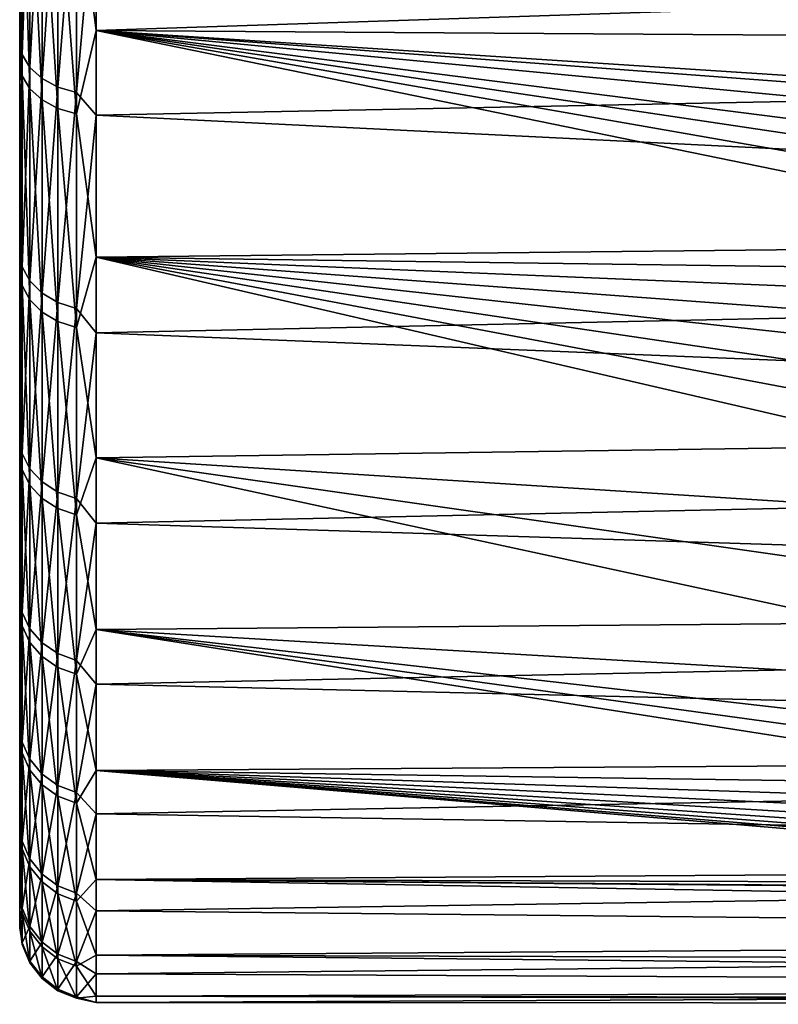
# Model space of a CAD drawing. Header units: millimetres. Extents: x -139 to 106, y -8 to 139.
# Tile 14 of 256: x -139 to -134.03, y 56.06 to 62.52. Entities that reach past the tile are written whole.
import ezdxf

# ---------------------------------------------------------------- set-up
doc = ezdxf.new("R2010")
doc.units = ezdxf.units.MM
doc.header["$LTSCALE"] = 53.842063
for name, color, linetype in [('108', 7, 'CONTINUOUS'), ('111', 7, 'CONTINUOUS'), ('112', 7, 'CONTINUOUS')]:
    doc.layers.add(name, color=color, linetype=linetype)

msp = doc.modelspace()

# ---------------------------------------------------------------- linework, layer by layer
at = {"layer": '108', "color": 8, "linetype": 'CONTINUOUS'}
for points in [[(-139, 95.0582, 4.4072), (-139, 57.3355, 5.4352), (-139, 94.7899, 5.4356), (-139, 95.0582, 4.4072)], [(-139, 57.3355, 5.4352), (-139, 95.0582, 4.4072), (-139, 76.0628, 4.6732), (-139, 57.3355, 5.4352)], [(-139, 94.5906, -6.0802), (-139, 57.2314, -5.0624), (-139, 94.8943, -5.0618), (-139, 94.5906, -6.0802)], [(-139, 94.8943, -5.0618), (-139, 57.2314, -5.0624), (-139, 75.2562, -4.6014), (-139, 94.8943, -5.0618)], [(-139, 57.3355, 5.4352), (-139, 57.6595, 6.4474), (-139, 94.7899, 5.4356), (-139, 57.3355, 5.4352)], [(-139, 94.7899, 5.4356), (-139, 57.6595, 6.4474), (-139, 94.4659, 6.4477), (-139, 94.7899, 5.4356)], [(-139, 57.5351, -6.0808), (-139, 57.2314, -5.0624), (-139, 94.5906, -6.0802), (-139, 57.5351, -6.0808)], [(-139, 94.2318, -7.0806), (-139, 57.5351, -6.0808), (-139, 94.5906, -6.0802), (-139, 94.2318, -7.0806)], [(-139, 57.6595, 6.4474), (-139, 58.0381, 7.4405), (-139, 94.4659, 6.4477), (-139, 57.6595, 6.4474)], [(-139, 94.4659, 6.4477), (-139, 58.0381, 7.4405), (-139, 94.0873, 7.4408), (-139, 94.4659, 6.4477)], [(-139, 57.8939, -7.0812), (-139, 57.5351, -6.0808), (-139, 94.2318, -7.0806), (-139, 57.8939, -7.0812)], [(-139, 93.8191, -8.06), (-139, 57.8939, -7.0812), (-139, 94.2318, -7.0806), (-139, 93.8191, -8.06)], [(-139, 58.0381, 7.4405), (-139, 58.4702, 8.4114), (-139, 94.0873, 7.4408), (-139, 58.0381, 7.4405)], [(-139, 94.0873, 7.4408), (-139, 58.4702, 8.4114), (-139, 93.6552, 8.4117), (-139, 94.0873, 7.4408)], [(-139, 58.3067, -8.0606), (-139, 57.8939, -7.0812), (-139, 93.8191, -8.06), (-139, 58.3067, -8.0606)], [(-139, 93.3536, -9.0153), (-139, 58.3067, -8.0606), (-139, 93.8191, -8.06), (-139, 93.3536, -9.0153)], [(-139, 58.4702, 8.4114), (-139, 58.9546, 9.3574), (-139, 93.6552, 8.4117), (-139, 58.4702, 8.4114)], [(-139, 93.6552, 8.4117), (-139, 58.9546, 9.3574), (-139, 93.1708, 9.3577), (-139, 93.6552, 8.4117)], [(-139, 58.7722, -9.0159), (-139, 58.3067, -8.0606), (-139, 93.3536, -9.0153), (-139, 58.7722, -9.0159)], [(-139, 92.8368, -9.944), (-139, 58.7722, -9.0159), (-139, 93.3536, -9.0153), (-139, 92.8368, -9.944)], [(-139, 58.9546, 9.3574), (-139, 59.4898, 10.2756), (-139, 93.1708, 9.3577), (-139, 58.9546, 9.3574)], [(-139, 93.1708, 9.3577), (-139, 59.4898, 10.2756), (-139, 92.6355, 10.2758), (-139, 93.1708, 9.3577)], [(-139, 59.2891, -9.9446), (-139, 58.7722, -9.0159), (-139, 92.8368, -9.944), (-139, 59.2891, -9.9446)], [(-139, 92.2701, -10.8431), (-139, 59.2891, -9.9446), (-139, 92.8368, -9.944), (-139, 92.2701, -10.8431)], [(-139, 59.4898, 10.2756), (-139, 60.0742, 11.1632), (-139, 92.6355, 10.2758), (-139, 59.4898, 10.2756)], [(-139, 92.6355, 10.2758), (-139, 60.0742, 11.1632), (-139, 92.0511, 11.1634), (-139, 92.6355, 10.2758)], [(-139, 59.8558, -10.8437), (-139, 59.2891, -9.9446), (-139, 92.2701, -10.8431), (-139, 59.8558, -10.8437)], [(-139, 91.6553, -11.7099), (-139, 59.8558, -10.8437), (-139, 92.2701, -10.8431), (-139, 91.6553, -11.7099)], [(-139, 60.0742, 11.1632), (-139, 60.7062, 12.0177), (-139, 92.0511, 11.1634), (-139, 60.0742, 11.1632)], [(-139, 92.0511, 11.1634), (-139, 60.7062, 12.0177), (-139, 91.4192, 12.0179), (-139, 92.0511, 11.1634)], [(-139, 60.4707, -11.7105), (-139, 59.8558, -10.8437), (-139, 91.6553, -11.7099), (-139, 60.4707, -11.7105)], [(-139, 90.9942, -12.5421), (-139, 60.4707, -11.7105), (-139, 91.6553, -11.7099), (-139, 90.9942, -12.5421)], [(-139, 60.7062, 12.0177), (-139, 61.3837, 12.8365), (-139, 91.4192, 12.0179), (-139, 60.7062, 12.0177)], [(-139, 91.4192, 12.0179), (-139, 61.3837, 12.8365), (-139, 90.7416, 12.8367), (-139, 91.4192, 12.0179)], [(-139, 61.1319, -12.5426), (-139, 60.4707, -11.7105), (-139, 90.9942, -12.5421), (-139, 61.1319, -12.5426)], [(-139, 90.2887, -13.3369), (-139, 61.1319, -12.5426), (-139, 90.9942, -12.5421), (-139, 90.2887, -13.3369)], [(-139, 61.3837, 12.8365), (-139, 62.1049, 13.6172), (-139, 90.7416, 12.8367), (-139, 61.3837, 12.8365)], [(-139, 90.7416, 12.8367), (-139, 62.1049, 13.6172), (-139, 90.0205, 13.6174), (-139, 90.7416, 12.8367)], [(-139, 61.8374, -13.3375), (-139, 61.1319, -12.5426), (-139, 90.2887, -13.3369), (-139, 61.8374, -13.3375)], [(-139, 89.541, -14.0921), (-139, 61.8374, -13.3375), (-139, 90.2887, -13.3369), (-139, 89.541, -14.0921)], [(-139, 62.1049, 13.6172), (-139, 62.8675, 14.3574), (-139, 90.0205, 13.6174), (-139, 62.1049, 13.6172)], [(-139, 62.5851, -14.0927), (-139, 61.8374, -13.3375), (-139, 89.541, -14.0921), (-139, 62.5851, -14.0927)], [(-139, 75.3366, 4.6164), (-139, 57.3355, 5.4352), (-139, 76.0628, 4.6732), (-139, 75.3366, 4.6164)], [(-139, 74.6281, 4.4475), (-139, 57.3355, 5.4352), (-139, 75.3366, 4.6164), (-139, 74.6281, 4.4475)], [(-139, 57.2314, -5.0624), (-139, 56.9835, -4.0289), (-139, 75.2562, -4.6014), (-139, 57.2314, -5.0624)], [(-139, 75.2562, -4.6014), (-139, 56.9835, -4.0289), (-139, 75.2391, -4.6), (-139, 75.2562, -4.6014)], [(-139, 75.2391, -4.6), (-139, 56.9835, -4.0289), (-139, 74.5343, -4.4162), (-139, 75.2391, -4.6)], [(-139, 57.0672, 4.4068), (-139, 57.3355, 5.4352), (-139, 74.6281, 4.4475), (-139, 57.0672, 4.4068)], [(-139, 73.9544, 4.1706), (-139, 57.0672, 4.4068), (-139, 74.6281, 4.4475), (-139, 73.9544, 4.1706)], [(-139, 74.5343, -4.4162), (-139, 56.9835, -4.0289), (-139, 73.8667, -4.125), (-139, 74.5343, -4.4162)], [(-139, 73.3319, 3.7923), (-139, 57.0672, 4.4068), (-139, 73.9544, 4.1706), (-139, 73.3319, 3.7923)], [(-139, 73.8667, -4.125), (-139, 56.9835, -4.0289), (-139, 73.2524, -3.7337), (-139, 73.8667, -4.125)], [(-139, 56.8554, 3.3653), (-139, 57.0672, 4.4068), (-139, 73.3319, 3.7923), (-139, 56.8554, 3.3653)], [(-139, 72.7758, 3.3219), (-139, 56.8554, 3.3653), (-139, 73.3319, 3.7923), (-139, 72.7758, 3.3219)], [(-139, 56.9835, -4.0289), (-139, 56.7923, -2.9835), (-139, 73.2524, -3.7337), (-139, 56.9835, -4.0289)], [(-139, 73.2524, -3.7337), (-139, 56.7923, -2.9835), (-139, 72.7063, -3.2516), (-139, 73.2524, -3.7337)], [(-139, 72.2996, 2.7708), (-139, 56.8554, 3.3653), (-139, 72.7758, 3.3219), (-139, 72.2996, 2.7708)], [(-139, 72.7063, -3.2516), (-139, 56.7923, -2.9835), (-139, 72.2418, -2.6905), (-139, 72.7063, -3.2516)], [(-139, 56.7005, 2.3139), (-139, 56.8554, 3.3653), (-139, 72.2996, 2.7708), (-139, 56.7005, 2.3139)], [(-139, 71.9147, 2.1524), (-139, 56.7005, 2.3139), (-139, 72.2996, 2.7708), (-139, 71.9147, 2.1524)], [(-139, 56.7923, -2.9835), (-139, 56.6584, -1.9291), (-139, 72.2418, -2.6905), (-139, 56.7923, -2.9835)], [(-139, 72.2418, -2.6905), (-139, 56.6584, -1.9291), (-139, 71.8701, -2.0641), (-139, 72.2418, -2.6905)], [(-139, 71.6307, 1.4816), (-139, 56.7005, 2.3139), (-139, 71.9147, 2.1524), (-139, 71.6307, 1.4816)], [(-139, 71.8701, -2.0641), (-139, 56.6584, -1.9291), (-139, 71.6003, -1.3876), (-139, 71.8701, -2.0641)], [(-139, 56.6032, 1.2556), (-139, 56.7005, 2.3139), (-139, 71.6307, 1.4816), (-139, 56.6032, 1.2556)], [(-139, 71.4543, 0.7749), (-139, 56.6032, 1.2556), (-139, 71.6307, 1.4816), (-139, 71.4543, 0.7749)], [(-139, 56.6584, -1.9291), (-139, 56.5821, -0.8691), (-139, 71.6003, -1.3876), (-139, 56.6584, -1.9291)], [(-139, 71.6003, -1.3876), (-139, 56.5821, -0.8691), (-139, 71.4389, -0.6773), (-139, 71.6003, -1.3876)], [(-139, 56.5637, 0.1935), (-139, 56.6032, 1.2556), (-139, 71.4543, 0.7749), (-139, 56.5637, 0.1935)], [(-139, 71.3898, 0.0494), (-139, 56.5637, 0.1935), (-139, 71.4543, 0.7749), (-139, 71.3898, 0.0494)], [(-139, 56.5821, -0.8691), (-139, 56.5637, 0.1935), (-139, 71.4389, -0.6773), (-139, 56.5821, -0.8691)], [(-139, 71.4389, -0.6773), (-139, 56.5637, 0.1935), (-139, 71.3898, 0.0494), (-139, 71.4389, -0.6773)]]:
    msp.add_3dface(points, dxfattribs=at)
at = {"layer": '111', "color": 8, "linetype": 'CONTINUOUS'}
for points in [[(-138.5, 62.445, -14.6477), (-138.5, 64.0871, -16.0182), (-118.2999, 63.1151, -15.2433), (-138.5, 62.445, -14.6477)], [(-118.2998, 63.828, 15.8212), (-138.5, 63.4765, 15.5431), (-118.2998, 62.2895, 14.5016), (-118.2998, 63.828, 15.8212)], [(-138.5, 63.4765, 15.5431), (-138.5, 61.8886, 14.1101), (-118.2998, 62.2895, 14.5016), (-138.5, 63.4765, 15.5431)], [(-118.2999, 62.3088, -14.5199), (-138.5, 62.445, -14.6477), (-118.2999, 63.1151, -15.2433), (-118.2999, 62.3088, -14.5199)], [(-138.5, 60.9586, -13.1097), (-138.5, 62.445, -14.6477), (-131.6112, 61.0342, -13.1963), (-138.5, 60.9586, -13.1097)], [(-138.5, 62.445, -14.6477), (-118.2999, 62.3088, -14.5199), (-128.5, 61.7923, -14.0126), (-138.5, 62.445, -14.6477)], [(-138.5, 62.445, -14.6477), (-128.5, 61.7923, -14.0126), (-129.2355, 61.753, -13.9725), (-138.5, 62.445, -14.6477)], [(-131.6112, 61.0342, -13.1963), (-138.5, 62.445, -14.6477), (-131.3066, 61.186, -13.3672), (-131.6112, 61.0342, -13.1963)], [(-131.3066, 61.186, -13.3672), (-138.5, 62.445, -14.6477), (-130.9867, 61.3234, -13.5186), (-131.3066, 61.186, -13.3672)], [(-130.9867, 61.3234, -13.5186), (-138.5, 62.445, -14.6477), (-130.654, 61.445, -13.6499), (-130.9867, 61.3234, -13.5186)], [(-130.654, 61.445, -13.6499), (-138.5, 62.445, -14.6477), (-129.9582, 61.6361, -13.8517), (-130.654, 61.445, -13.6499)], [(-129.9582, 61.6361, -13.8517), (-138.5, 62.445, -14.6477), (-129.2355, 61.753, -13.9725), (-129.9582, 61.6361, -13.8517)], [(-118.2998, 62.2895, 14.5016), (-138.5, 61.8886, 14.1101), (-118.2998, 60.8923, 13.033), (-118.2998, 62.2895, 14.5016)], [(-138.5, 61.8886, 14.1101), (-138.5, 60.4628, 12.5157), (-118.2998, 60.8923, 13.033), (-138.5, 61.8886, 14.1101)], [(-131.8986, 60.8696, -13.0065), (-138.5, 60.9586, -13.1097), (-131.6112, 61.0342, -13.1963), (-131.8986, 60.8696, -13.0065)], [(-138.5, 59.6449, -11.4217), (-138.5, 60.9586, -13.1097), (-133.1601, 59.7195, -11.5282), (-138.5, 59.6449, -11.4217)], [(-133.1601, 59.7195, -11.5282), (-138.5, 60.9586, -13.1097), (-133.0115, 59.9209, -11.8085), (-133.1601, 59.7195, -11.5282)], [(-133.0115, 59.9209, -11.8085), (-138.5, 60.9586, -13.1097), (-132.8369, 60.1209, -12.0771), (-133.0115, 59.9209, -11.8085)], [(-132.8369, 60.1209, -12.0771), (-138.5, 60.9586, -13.1097), (-132.6373, 60.3176, -12.3325), (-132.8369, 60.1209, -12.0771)], [(-132.6373, 60.3176, -12.3325), (-138.5, 60.9586, -13.1097), (-132.4134, 60.5093, -12.5734), (-132.6373, 60.3176, -12.3325)], [(-132.4134, 60.5093, -12.5734), (-138.5, 60.9586, -13.1097), (-132.1665, 60.694, -12.7985), (-132.4134, 60.5093, -12.5734)], [(-132.1665, 60.694, -12.7985), (-138.5, 60.9586, -13.1097), (-131.8986, 60.8696, -13.0065), (-132.1665, 60.694, -12.7985)], [(-118.2998, 60.8923, 13.033), (-138.5, 60.4628, 12.5157), (-118.2998, 59.6511, 11.4305), (-118.2998, 60.8923, 13.033)], [(-138.5, 60.4628, 12.5157), (-138.5, 59.2155, 10.7781), (-118.2998, 59.6511, 11.4305), (-138.5, 60.4628, 12.5157)], [(-133.3773, 59.3189, -10.9381), (-138.5, 59.6449, -11.4217), (-133.1601, 59.7195, -11.5282), (-133.3773, 59.3189, -10.9381)], [(-118.2998, 59.6511, 11.4305), (-138.5, 59.2155, 10.7781), (-118.2998, 58.5784, 9.7106), (-118.2998, 59.6511, 11.4305)], [(-138.5, 58.5191, -9.6031), (-138.5, 59.6449, -11.4217), (-133.4863, 58.5607, -9.6787), (-138.5, 58.5191, -9.6031)], [(-133.4863, 58.5607, -9.6787), (-138.5, 59.6449, -11.4217), (-133.4863, 58.9297, -10.3179), (-133.4863, 58.5607, -9.6787)], [(-133.4863, 58.9297, -10.3179), (-138.5, 59.6449, -11.4217), (-133.3773, 59.3189, -10.9381), (-133.4863, 58.9297, -10.3179)], [(-138.5, 59.2155, 10.7781), (-138.5, 58.1608, 8.9173), (-118.2998, 58.5784, 9.7106), (-138.5, 59.2155, 10.7781)], [(-118.2998, 58.5784, 9.7106), (-138.5, 58.1608, 8.9173), (-118.2999, 57.6853, 7.891), (-118.2998, 58.5784, 9.7106)], [(-133.3773, 58.2182, -9.0316), (-138.5, 58.5191, -9.6031), (-133.4863, 58.5607, -9.6787), (-133.3773, 58.2182, -9.0316)], [(-138.5, 57.5939, -7.6746), (-138.5, 58.5191, -9.6031), (-132.837, 57.6328, -7.7676), (-138.5, 57.5939, -7.6746)], [(-132.837, 57.6328, -7.7676), (-138.5, 58.5191, -9.6031), (-133.0115, 57.7654, -8.0751), (-132.837, 57.6328, -7.7676)], [(-133.0115, 57.7654, -8.0751), (-138.5, 58.5191, -9.6031), (-133.1601, 57.9075, -8.3896), (-133.0115, 57.7654, -8.0751)], [(-133.1601, 57.9075, -8.3896), (-138.5, 58.5191, -9.6031), (-133.3773, 58.2182, -9.0316), (-133.1601, 57.9075, -8.3896)], [(-138.5, 58.1608, 8.9173), (-138.5, 57.3108, 6.9545), (-118.2999, 57.6853, 7.891), (-138.5, 58.1608, 8.9173)], [(-118.2999, 57.6853, 7.891), (-138.5, 57.3108, 6.9545), (-118.2999, 56.9809, 5.9903), (-118.2999, 57.6853, 7.891)], [(-132.6373, 57.51, -7.4695), (-138.5, 57.5939, -7.6746), (-132.837, 57.6328, -7.7676), (-132.6373, 57.51, -7.4695)], [(-138.5, 56.8799, -5.6584), (-138.5, 57.5939, -7.6746), (-130.654, 56.9327, -5.8345), (-138.5, 56.8799, -5.6584)], [(-130.654, 56.9327, -5.8345), (-138.5, 57.5939, -7.6746), (-130.9867, 56.9857, -6.0054), (-130.654, 56.9327, -5.8345)], [(-130.9867, 56.9857, -6.0054), (-138.5, 57.5939, -7.6746), (-131.3066, 57.048, -6.2), (-130.9867, 56.9857, -6.0054)], [(-131.3066, 57.048, -6.2), (-138.5, 57.5939, -7.6746), (-131.6112, 57.1201, -6.4169), (-131.3066, 57.048, -6.2)], [(-131.6112, 57.1201, -6.4169), (-138.5, 57.5939, -7.6746), (-131.8986, 57.2023, -6.6544), (-131.6112, 57.1201, -6.4169)], [(-131.8986, 57.2023, -6.6544), (-138.5, 57.5939, -7.6746), (-132.1665, 57.2946, -6.9104), (-131.8986, 57.2023, -6.6544)], [(-132.1665, 57.2946, -6.9104), (-138.5, 57.5939, -7.6746), (-132.4134, 57.3972, -7.183), (-132.1665, 57.2946, -6.9104)], [(-132.4134, 57.3972, -7.183), (-138.5, 57.5939, -7.6746), (-132.6373, 57.51, -7.4695), (-132.4134, 57.3972, -7.183)], [(-138.5, 57.3108, 6.9545), (-138.5, 56.6754, 4.9122), (-118.2999, 56.9809, 5.9903), (-138.5, 57.3108, 6.9545)], [(-118.2999, 56.9809, 5.9903), (-138.5, 56.6754, 4.9122), (-118.3, 56.4726, 4.028), (-118.2999, 56.9809, 5.9903)], [(-129.9582, 56.8535, -5.568), (-138.5, 56.8799, -5.6584), (-130.654, 56.9327, -5.8345), (-129.9582, 56.8535, -5.568)], [(-138.5, 56.3853, -3.5774), (-138.5, 56.8799, -5.6584), (-118.3001, 56.5304, -4.2994), (-138.5, 56.3853, -3.5774)], [(-118.3001, 56.5304, -4.2994), (-138.5, 56.8799, -5.6584), (-128.5, 56.7923, -5.3523), (-118.3001, 56.5304, -4.2994)], [(-128.5, 56.7923, -5.3523), (-138.5, 56.8799, -5.6584), (-129.2355, 56.8074, -5.4064), (-128.5, 56.7923, -5.3523)], [(-129.2355, 56.8074, -5.4064), (-138.5, 56.8799, -5.6584), (-129.9582, 56.8535, -5.568), (-129.2355, 56.8074, -5.4064)], [(-138.5, 56.6754, 4.9122), (-138.5, 56.2617, 2.8137), (-118.3, 56.4726, 4.028), (-138.5, 56.6754, 4.9122)], [(-118.3001, 56.3262, -3.2356), (-138.5, 56.3853, -3.5774), (-118.3001, 56.5304, -4.2994), (-118.3001, 56.3262, -3.2356)], [(-118.3, 56.4726, 4.028), (-138.5, 56.2617, 2.8137), (-118.3001, 56.1655, 2.0244), (-118.3, 56.4726, 4.028)], [(-138.5, 56.1158, -1.4555), (-138.5, 56.3853, -3.5774), (-118.3001, 56.18, -2.1624), (-138.5, 56.1158, -1.4555)], [(-118.3001, 56.18, -2.1624), (-138.5, 56.3853, -3.5774), (-118.3001, 56.3262, -3.2356), (-118.3001, 56.18, -2.1624)], [(-138.5, 56.2617, 2.8137), (-138.5, 56.0744, 0.683), (-118.3001, 56.1655, 2.0244), (-138.5, 56.2617, 2.8137)], [(-118.3001, 56.0921, -1.0828), (-138.5, 56.1158, -1.4555), (-118.3001, 56.18, -2.1624), (-118.3001, 56.0921, -1.0828)], [(-118.3001, 56.1655, 2.0244), (-138.5, 56.0744, 0.683), (-118.2999, 56.0628, 0), (-118.3001, 56.1655, 2.0244)], [(-138.5, 56.0744, 0.683), (-138.5, 56.1158, -1.4555), (-118.2999, 56.0628, 0), (-138.5, 56.0744, 0.683)], [(-118.2999, 56.0628, 0), (-138.5, 56.1158, -1.4555), (-118.3001, 56.0921, -1.0828), (-118.2999, 56.0628, 0)]]:
    msp.add_3dface(points, dxfattribs=at)
at = {"layer": '112', "color": 8, "linetype": 'CONTINUOUS'}
for points in [[(-138.5, 64.0871, -16.0182), (-138.5, 62.445, -14.6477), (-138.6289, 63.4536, -15.5026), (-138.5, 64.0871, -16.0182)], [(-138.9829, 63.8288, 15.3507), (-139, 62.8675, 14.3574), (-138.9829, 62.2866, 13.9833), (-138.9829, 63.8288, 15.3507)], [(-138.9829, 63.8288, 15.3507), (-138.9829, 62.2866, 13.9833), (-138.9329, 63.7536, 15.4451), (-138.9829, 63.8288, 15.3507)], [(-138.9329, 63.7536, 15.4451), (-138.9829, 62.2866, 13.9833), (-138.9329, 62.2019, 14.0692), (-138.9329, 63.7536, 15.4451)], [(-138.9329, 63.7536, 15.4451), (-138.9329, 62.2019, 14.0692), (-138.8533, 63.689, 15.5261), (-138.9329, 63.7536, 15.4451)], [(-138.8533, 63.689, 15.5261), (-138.9329, 62.2019, 14.0692), (-138.8533, 62.1292, 14.1431), (-138.8533, 63.689, 15.5261)], [(-138.8533, 63.689, 15.5261), (-138.8533, 62.1292, 14.1431), (-138.7496, 63.6395, 15.5883), (-138.8533, 63.689, 15.5261)], [(-138.9829, 62.1482, -13.8455), (-139, 63.373, -14.806), (-138.9829, 63.6767, -15.2283), (-138.9829, 62.1482, -13.8455)], [(-138.9829, 62.1482, -13.8455), (-138.9829, 63.6767, -15.2283), (-138.9329, 62.0626, -13.9307), (-138.9829, 62.1482, -13.8455)], [(-138.9329, 62.0626, -13.9307), (-138.9829, 63.6767, -15.2283), (-138.9329, 63.6006, -15.3219), (-138.9329, 62.0626, -13.9307)], [(-138.7496, 63.6395, 15.5883), (-138.8533, 62.1292, 14.1431), (-138.7496, 62.0734, 14.1997), (-138.7496, 63.6395, 15.5883)], [(-138.6289, 63.6084, 15.6273), (-138.7496, 63.6395, 15.5883), (-138.7496, 62.0734, 14.1997), (-138.6289, 63.6084, 15.6273)], [(-138.9329, 62.0626, -13.9307), (-138.9329, 63.6006, -15.3219), (-138.8533, 61.9892, -14.0038), (-138.9329, 62.0626, -13.9307)], [(-138.8533, 61.9892, -14.0038), (-138.9329, 63.6006, -15.3219), (-138.8533, 63.5352, -15.4023), (-138.8533, 61.9892, -14.0038)], [(-138.6289, 62.0384, 14.2352), (-138.6289, 63.6084, 15.6273), (-138.7496, 62.0734, 14.1997), (-138.6289, 62.0384, 14.2352)], [(-138.6289, 62.0384, 14.2352), (-138.5, 63.4765, 15.5431), (-138.6289, 63.6084, 15.6273), (-138.6289, 62.0384, 14.2352)], [(-138.8533, 61.9892, -14.0038), (-138.8533, 63.5352, -15.4023), (-138.7496, 61.9328, -14.0598), (-138.8533, 61.9892, -14.0038)], [(-138.7496, 61.9328, -14.0598), (-138.8533, 63.5352, -15.4023), (-138.7496, 63.485, -15.4639), (-138.7496, 61.9328, -14.0598)], [(-138.6289, 63.4536, -15.5026), (-138.6289, 61.8975, -14.095), (-138.7496, 63.485, -15.4639), (-138.6289, 63.4536, -15.5026)], [(-138.6289, 61.8975, -14.095), (-138.7496, 61.9328, -14.0598), (-138.7496, 63.485, -15.4639), (-138.6289, 61.8975, -14.095)], [(-138.5, 61.8886, 14.1101), (-138.5, 63.4765, 15.5431), (-138.6289, 62.0384, 14.2352), (-138.5, 61.8886, 14.1101)], [(-138.6289, 63.4536, -15.5026), (-138.5, 62.445, -14.6477), (-138.6289, 61.8975, -14.095), (-138.6289, 63.4536, -15.5026)], [(-139, 62.5851, -14.0927), (-139, 63.373, -14.806), (-138.9829, 62.1482, -13.8455), (-139, 62.5851, -14.0927)], [(-139, 62.8675, 14.3574), (-139, 62.1049, 13.6172), (-138.9829, 62.2866, 13.9833), (-139, 62.8675, 14.3574)], [(-139, 61.8374, -13.3375), (-139, 62.5851, -14.0927), (-138.9829, 62.1482, -13.8455), (-139, 61.8374, -13.3375)], [(-138.5, 62.445, -14.6477), (-138.5, 60.9586, -13.1097), (-138.6289, 61.8975, -14.095), (-138.5, 62.445, -14.6477)], [(-139, 62.1049, 13.6172), (-139, 61.3837, 12.8365), (-138.9829, 62.2866, 13.9833), (-139, 62.1049, 13.6172)], [(-138.9829, 62.2866, 13.9833), (-139, 61.3837, 12.8365), (-138.9829, 60.8963, 12.4616), (-138.9829, 62.2866, 13.9833)], [(-138.9829, 62.2866, 13.9833), (-138.9829, 60.8963, 12.4616), (-138.9329, 62.2019, 14.0692), (-138.9829, 62.2866, 13.9833)], [(-138.9329, 62.2019, 14.0692), (-138.9829, 60.8963, 12.4616), (-138.9329, 60.803, 12.5383), (-138.9329, 62.2019, 14.0692)], [(-138.9329, 62.2019, 14.0692), (-138.9329, 60.803, 12.5383), (-138.8533, 62.1292, 14.1431), (-138.9329, 62.2019, 14.0692)], [(-138.9829, 60.7731, -12.3101), (-139, 61.8374, -13.3375), (-138.9829, 62.1482, -13.8455), (-138.9829, 60.7731, -12.3101)], [(-138.9829, 60.7731, -12.3101), (-138.9829, 62.1482, -13.8455), (-138.9329, 60.6791, -12.3858), (-138.9829, 60.7731, -12.3101)], [(-138.9329, 60.6791, -12.3858), (-138.9829, 62.1482, -13.8455), (-138.9329, 62.0626, -13.9307), (-138.9329, 60.6791, -12.3858)], [(-138.8533, 62.1292, 14.1431), (-138.9329, 60.803, 12.5383), (-138.8533, 60.723, 12.604), (-138.8533, 62.1292, 14.1431)], [(-138.8533, 62.1292, 14.1431), (-138.8533, 60.723, 12.604), (-138.7496, 62.0734, 14.1997), (-138.8533, 62.1292, 14.1431)], [(-138.7496, 62.0734, 14.1997), (-138.8533, 60.723, 12.604), (-138.7496, 60.6616, 12.6545), (-138.7496, 62.0734, 14.1997)], [(-138.6289, 62.0384, 14.2352), (-138.7496, 62.0734, 14.1997), (-138.7496, 60.6616, 12.6545), (-138.6289, 62.0384, 14.2352)], [(-138.9329, 60.6791, -12.3858), (-138.9329, 62.0626, -13.9307), (-138.8533, 60.5984, -12.4508), (-138.9329, 60.6791, -12.3858)], [(-138.8533, 60.5984, -12.4508), (-138.9329, 62.0626, -13.9307), (-138.8533, 61.9892, -14.0038), (-138.8533, 60.5984, -12.4508)], [(-138.6289, 60.623, 12.6862), (-138.6289, 62.0384, 14.2352), (-138.7496, 60.6616, 12.6545), (-138.6289, 60.623, 12.6862)], [(-138.6289, 60.623, 12.6862), (-138.5, 61.8886, 14.1101), (-138.6289, 62.0384, 14.2352), (-138.6289, 60.623, 12.6862)], [(-138.8533, 60.5984, -12.4508), (-138.8533, 61.9892, -14.0038), (-138.7496, 60.5365, -12.5007), (-138.8533, 60.5984, -12.4508)], [(-138.7496, 60.5365, -12.5007), (-138.8533, 61.9892, -14.0038), (-138.7496, 61.9328, -14.0598), (-138.7496, 60.5365, -12.5007)], [(-138.6289, 61.8975, -14.095), (-138.6289, 60.4976, -12.5319), (-138.7496, 61.9328, -14.0598), (-138.6289, 61.8975, -14.095)], [(-138.6289, 60.4976, -12.5319), (-138.7496, 60.5365, -12.5007), (-138.7496, 61.9328, -14.0598), (-138.6289, 60.4976, -12.5319)], [(-138.6289, 61.8975, -14.095), (-138.5, 60.9586, -13.1097), (-138.6289, 60.4976, -12.5319), (-138.6289, 61.8975, -14.095)], [(-138.5, 60.4628, 12.5157), (-138.5, 61.8886, 14.1101), (-138.6289, 60.623, 12.6862), (-138.5, 60.4628, 12.5157)], [(-139, 61.1319, -12.5426), (-139, 61.8374, -13.3375), (-138.9829, 60.7731, -12.3101), (-139, 61.1319, -12.5426)], [(-139, 61.3837, 12.8365), (-139, 60.7062, 12.0177), (-138.9829, 60.8963, 12.4616), (-139, 61.3837, 12.8365)], [(-139, 60.4707, -11.7105), (-139, 61.1319, -12.5426), (-138.9829, 60.7731, -12.3101), (-139, 60.4707, -11.7105)], [(-138.5, 60.9586, -13.1097), (-138.5, 59.6449, -11.4217), (-138.6289, 60.4976, -12.5319), (-138.5, 60.9586, -13.1097)], [(-139, 60.7062, 12.0177), (-139, 60.0742, 11.1632), (-138.9829, 60.8963, 12.4616), (-139, 60.7062, 12.0177)], [(-138.9829, 60.8963, 12.4616), (-139, 60.0742, 11.1632), (-138.9829, 59.6732, 10.8026), (-138.9829, 60.8963, 12.4616)], [(-138.9829, 60.8963, 12.4616), (-138.9829, 59.6732, 10.8026), (-138.9329, 60.803, 12.5383), (-138.9829, 60.8963, 12.4616)], [(-138.9329, 60.803, 12.5383), (-138.9829, 59.6732, 10.8026), (-138.9329, 59.5724, 10.869), (-138.9329, 60.803, 12.5383)], [(-138.9329, 60.803, 12.5383), (-138.9329, 59.5724, 10.869), (-138.8533, 60.723, 12.604), (-138.9329, 60.803, 12.5383)], [(-138.9829, 59.5666, -10.639), (-139, 60.4707, -11.7105), (-138.9829, 60.7731, -12.3101), (-138.9829, 59.5666, -10.639)], [(-138.9829, 59.5666, -10.639), (-138.9829, 60.7731, -12.3101), (-138.9329, 59.4651, -10.7044), (-138.9829, 59.5666, -10.639)], [(-138.9329, 59.4651, -10.7044), (-138.9829, 60.7731, -12.3101), (-138.9329, 60.6791, -12.3858), (-138.9329, 59.4651, -10.7044)], [(-138.8533, 60.723, 12.604), (-138.9329, 59.5724, 10.869), (-138.8533, 59.4859, 10.9261), (-138.8533, 60.723, 12.604)], [(-138.8533, 60.723, 12.604), (-138.8533, 59.4859, 10.9261), (-138.7496, 60.6616, 12.6545), (-138.8533, 60.723, 12.604)], [(-138.9329, 59.4651, -10.7044), (-138.9329, 60.6791, -12.3858), (-138.8533, 59.378, -10.7606), (-138.9329, 59.4651, -10.7044)], [(-138.8533, 59.378, -10.7606), (-138.9329, 60.6791, -12.3858), (-138.8533, 60.5984, -12.4508), (-138.8533, 59.378, -10.7606)], [(-138.7496, 60.6616, 12.6545), (-138.8533, 59.4859, 10.9261), (-138.7496, 59.4196, 10.9698), (-138.7496, 60.6616, 12.6545)], [(-138.6289, 60.623, 12.6862), (-138.7496, 60.6616, 12.6545), (-138.7496, 59.4196, 10.9698), (-138.6289, 60.623, 12.6862)], [(-138.8533, 59.378, -10.7606), (-138.8533, 60.5984, -12.4508), (-138.7496, 59.3113, -10.8037), (-138.8533, 59.378, -10.7606)], [(-138.7496, 59.3113, -10.8037), (-138.8533, 60.5984, -12.4508), (-138.7496, 60.5365, -12.5007), (-138.7496, 59.3113, -10.8037)], [(-138.6289, 59.3779, 10.9973), (-138.6289, 60.623, 12.6862), (-138.7496, 59.4196, 10.9698), (-138.6289, 59.3779, 10.9973)], [(-138.6289, 59.3779, 10.9973), (-138.5, 60.4628, 12.5157), (-138.6289, 60.623, 12.6862), (-138.6289, 59.3779, 10.9973)], [(-138.6289, 60.4976, -12.5319), (-138.6289, 59.2693, -10.8307), (-138.7496, 60.5365, -12.5007), (-138.6289, 60.4976, -12.5319)], [(-138.6289, 59.2693, -10.8307), (-138.7496, 59.3113, -10.8037), (-138.7496, 60.5365, -12.5007), (-138.6289, 59.2693, -10.8307)], [(-139, 59.8558, -10.8437), (-139, 60.4707, -11.7105), (-138.9829, 59.5666, -10.639), (-139, 59.8558, -10.8437)], [(-138.6289, 60.4976, -12.5319), (-138.5, 59.6449, -11.4217), (-138.6289, 59.2693, -10.8307), (-138.6289, 60.4976, -12.5319)], [(-138.5, 59.2155, 10.7781), (-138.5, 60.4628, 12.5157), (-138.6289, 59.3779, 10.9973), (-138.5, 59.2155, 10.7781)], [(-139, 60.0742, 11.1632), (-139, 59.4898, 10.2756), (-138.9829, 59.6732, 10.8026), (-139, 60.0742, 11.1632)], [(-139, 59.2891, -9.9446), (-139, 59.8558, -10.8437), (-138.9829, 59.5666, -10.639), (-139, 59.2891, -9.9446)], [(-139, 59.4898, 10.2756), (-139, 58.9546, 9.3574), (-138.9829, 59.6732, 10.8026), (-139, 59.4898, 10.2756)], [(-138.9829, 59.6732, 10.8026), (-139, 58.9546, 9.3574), (-138.9829, 58.6308, 9.0245), (-138.9829, 59.6732, 10.8026)], [(-138.9829, 59.6732, 10.8026), (-138.9829, 58.6308, 9.0245), (-138.9329, 59.5724, 10.869), (-138.9829, 59.6732, 10.8026)], [(-138.5, 59.6449, -11.4217), (-138.5, 58.5191, -9.6031), (-138.6289, 59.2693, -10.8307), (-138.5, 59.6449, -11.4217)], [(-138.9829, 58.5419, -8.8506), (-139, 59.2891, -9.9446), (-138.9829, 59.5666, -10.639), (-138.9829, 58.5419, -8.8506)], [(-138.9329, 59.5724, 10.869), (-138.9829, 58.6308, 9.0245), (-138.9329, 58.5236, 9.08), (-138.9329, 59.5724, 10.869)], [(-138.9829, 58.5419, -8.8506), (-138.9829, 59.5666, -10.639), (-138.9329, 58.4342, -8.905), (-138.9829, 58.5419, -8.8506)], [(-138.9329, 58.4342, -8.905), (-138.9829, 59.5666, -10.639), (-138.9329, 59.4651, -10.7044), (-138.9329, 58.4342, -8.905)], [(-138.9329, 59.5724, 10.869), (-138.9329, 58.5236, 9.08), (-138.8533, 59.4859, 10.9261), (-138.9329, 59.5724, 10.869)], [(-138.8533, 59.4859, 10.9261), (-138.9329, 58.5236, 9.08), (-138.8533, 58.4316, 9.1276), (-138.8533, 59.4859, 10.9261)], [(-138.9329, 58.4342, -8.905), (-138.9329, 59.4651, -10.7044), (-138.8533, 58.3417, -8.9518), (-138.9329, 58.4342, -8.905)], [(-138.8533, 58.3417, -8.9518), (-138.9329, 59.4651, -10.7044), (-138.8533, 59.378, -10.7606), (-138.8533, 58.3417, -8.9518)], [(-138.8533, 59.4859, 10.9261), (-138.8533, 58.4316, 9.1276), (-138.7496, 59.4196, 10.9698), (-138.8533, 59.4859, 10.9261)], [(-138.7496, 59.4196, 10.9698), (-138.8533, 58.4316, 9.1276), (-138.7496, 58.361, 9.1641), (-138.7496, 59.4196, 10.9698)], [(-138.8533, 58.3417, -8.9518), (-138.8533, 59.378, -10.7606), (-138.7496, 58.2707, -8.9876), (-138.8533, 58.3417, -8.9518)], [(-138.7496, 58.2707, -8.9876), (-138.8533, 59.378, -10.7606), (-138.7496, 59.3113, -10.8037), (-138.7496, 58.2707, -8.9876)], [(-138.6289, 59.3779, 10.9973), (-138.7496, 59.4196, 10.9698), (-138.7496, 58.361, 9.1641), (-138.6289, 59.3779, 10.9973)], [(-138.6289, 58.3167, 9.1871), (-138.6289, 59.3779, 10.9973), (-138.7496, 58.361, 9.1641), (-138.6289, 58.3167, 9.1871)], [(-138.6289, 58.3167, 9.1871), (-138.5, 59.2155, 10.7781), (-138.6289, 59.3779, 10.9973), (-138.6289, 58.3167, 9.1871)], [(-138.6289, 59.2693, -10.8307), (-138.6289, 58.2262, -9.0101), (-138.7496, 59.3113, -10.8037), (-138.6289, 59.2693, -10.8307)], [(-138.6289, 58.2262, -9.0101), (-138.7496, 58.2707, -8.9876), (-138.7496, 59.3113, -10.8037), (-138.6289, 58.2262, -9.0101)], [(-139, 58.7722, -9.0159), (-139, 59.2891, -9.9446), (-138.9829, 58.5419, -8.8506), (-139, 58.7722, -9.0159)], [(-138.6289, 59.2693, -10.8307), (-138.5, 58.5191, -9.6031), (-138.6289, 58.2262, -9.0101), (-138.6289, 59.2693, -10.8307)], [(-138.5, 58.1608, 8.9173), (-138.5, 59.2155, 10.7781), (-138.6289, 58.3167, 9.1871), (-138.5, 58.1608, 8.9173)], [(-139, 58.9546, 9.3574), (-139, 58.4702, 8.4114), (-138.9829, 58.6308, 9.0245), (-139, 58.9546, 9.3574)], [(-139, 58.3067, -8.0606), (-139, 58.7722, -9.0159), (-138.9829, 58.5419, -8.8506), (-139, 58.3067, -8.0606)], [(-139, 58.4702, 8.4114), (-139, 58.0381, 7.4405), (-138.9829, 58.6308, 9.0245), (-139, 58.4702, 8.4114)], [(-138.9829, 58.6308, 9.0245), (-139, 58.0381, 7.4405), (-138.9829, 57.7806, 7.1468), (-138.9829, 58.6308, 9.0245)], [(-138.9829, 58.6308, 9.0245), (-138.9829, 57.7806, 7.1468), (-138.9329, 58.5236, 9.08), (-138.9829, 58.6308, 9.0245)], [(-138.9829, 57.7104, -6.9646), (-139, 58.3067, -8.0606), (-138.9829, 58.5419, -8.8506), (-138.9829, 57.7104, -6.9646)], [(-138.9829, 57.7104, -6.9646), (-138.9829, 58.5419, -8.8506), (-138.9329, 57.5976, -7.0074), (-138.9829, 57.7104, -6.9646)], [(-138.9329, 57.5976, -7.0074), (-138.9829, 58.5419, -8.8506), (-138.9329, 58.4342, -8.905), (-138.9329, 57.5976, -7.0074)], [(-138.9329, 58.5236, 9.08), (-138.9829, 57.7806, 7.1468), (-138.9329, 57.6682, 7.1908), (-138.9329, 58.5236, 9.08)], [(-138.9329, 58.5236, 9.08), (-138.9329, 57.6682, 7.1908), (-138.8533, 58.4316, 9.1276), (-138.9329, 58.5236, 9.08)], [(-138.5, 58.5191, -9.6031), (-138.5, 57.5939, -7.6746), (-138.6289, 58.2262, -9.0101), (-138.5, 58.5191, -9.6031)], [(-138.9329, 57.5976, -7.0074), (-138.9329, 58.4342, -8.905), (-138.8533, 57.5007, -7.0442), (-138.9329, 57.5976, -7.0074)], [(-138.8533, 57.5007, -7.0442), (-138.9329, 58.4342, -8.905), (-138.8533, 58.3417, -8.9518), (-138.8533, 57.5007, -7.0442)], [(-138.8533, 58.4316, 9.1276), (-138.9329, 57.6682, 7.1908), (-138.8533, 57.5717, 7.2285), (-138.8533, 58.4316, 9.1276)], [(-138.8533, 58.4316, 9.1276), (-138.8533, 57.5717, 7.2285), (-138.7496, 58.361, 9.1641), (-138.8533, 58.4316, 9.1276)], [(-138.7496, 58.361, 9.1641), (-138.8533, 57.5717, 7.2285), (-138.7496, 57.4977, 7.2575), (-138.7496, 58.361, 9.1641)], [(-138.8533, 57.5007, -7.0442), (-138.8533, 58.3417, -8.9518), (-138.7496, 57.4264, -7.0724), (-138.8533, 57.5007, -7.0442)], [(-138.7496, 57.4264, -7.0724), (-138.8533, 58.3417, -8.9518), (-138.7496, 58.2707, -8.9876), (-138.7496, 57.4264, -7.0724)], [(-138.6289, 58.3167, 9.1871), (-138.7496, 58.361, 9.1641), (-138.7496, 57.4977, 7.2575), (-138.6289, 58.3167, 9.1871)], [(-139, 57.8939, -7.0812), (-139, 58.3067, -8.0606), (-138.9829, 57.7104, -6.9646), (-139, 57.8939, -7.0812)], [(-138.6289, 57.4512, 7.2756), (-138.6289, 58.3167, 9.1871), (-138.7496, 57.4977, 7.2575), (-138.6289, 57.4512, 7.2756)], [(-138.6289, 58.2262, -9.0101), (-138.6289, 57.3798, -7.0901), (-138.7496, 58.2707, -8.9876), (-138.6289, 58.2262, -9.0101)], [(-138.6289, 57.3798, -7.0901), (-138.7496, 57.4264, -7.0724), (-138.7496, 58.2707, -8.9876), (-138.6289, 57.3798, -7.0901)], [(-138.6289, 57.4512, 7.2756), (-138.5, 58.1608, 8.9173), (-138.6289, 58.3167, 9.1871), (-138.6289, 57.4512, 7.2756)], [(-138.6289, 58.2262, -9.0101), (-138.5, 57.5939, -7.6746), (-138.6289, 57.3798, -7.0901), (-138.6289, 58.2262, -9.0101)], [(-138.5, 57.3108, 6.9545), (-138.5, 58.1608, 8.9173), (-138.6289, 57.4512, 7.2756), (-138.5, 57.3108, 6.9545)], [(-139, 58.0381, 7.4405), (-139, 57.6595, 6.4474), (-138.9829, 57.7806, 7.1468), (-139, 58.0381, 7.4405)], [(-139, 57.5351, -6.0808), (-139, 57.8939, -7.0812), (-138.9829, 57.7104, -6.9646), (-139, 57.5351, -6.0808)], [(-139, 57.6595, 6.4474), (-139, 57.3355, 5.4352), (-138.9829, 57.7806, 7.1468), (-139, 57.6595, 6.4474)], [(-138.9829, 57.7806, 7.1468), (-139, 57.3355, 5.4352), (-138.9829, 57.132, 5.1904), (-138.9829, 57.7806, 7.1468)], [(-138.9829, 57.7806, 7.1468), (-138.9829, 57.132, 5.1904), (-138.9329, 57.6682, 7.1908), (-138.9829, 57.7806, 7.1468)], [(-138.9829, 57.0813, -5.0018), (-139, 57.5351, -6.0808), (-138.9829, 57.7104, -6.9646), (-138.9829, 57.0813, -5.0018)], [(-138.9829, 57.0813, -5.0018), (-138.9829, 57.7104, -6.9646), (-138.9329, 56.9646, -5.0326), (-138.9829, 57.0813, -5.0018)], [(-138.9329, 56.9646, -5.0326), (-138.9829, 57.7104, -6.9646), (-138.9329, 57.5976, -7.0074), (-138.9329, 56.9646, -5.0326)], [(-138.9329, 57.6682, 7.1908), (-138.9829, 57.132, 5.1904), (-138.9329, 57.0156, 5.2223), (-138.9329, 57.6682, 7.1908)], [(-138.9329, 57.6682, 7.1908), (-138.9329, 57.0156, 5.2223), (-138.8533, 57.5717, 7.2285), (-138.9329, 57.6682, 7.1908)], [(-138.9329, 56.9646, -5.0326), (-138.9329, 57.5976, -7.0074), (-138.8533, 56.8644, -5.059), (-138.9329, 56.9646, -5.0326)], [(-138.8533, 56.8644, -5.059), (-138.9329, 57.5976, -7.0074), (-138.8533, 57.5007, -7.0442), (-138.8533, 56.8644, -5.059)], [(-138.8533, 57.5717, 7.2285), (-138.9329, 57.0156, 5.2223), (-138.8533, 56.9157, 5.2497), (-138.8533, 57.5717, 7.2285)], [(-138.8533, 57.5717, 7.2285), (-138.8533, 56.9157, 5.2497), (-138.7496, 57.4977, 7.2575), (-138.8533, 57.5717, 7.2285)], [(-138.5, 57.5939, -7.6746), (-138.5, 56.8799, -5.6584), (-138.6289, 57.3798, -7.0901), (-138.5, 57.5939, -7.6746)], [(-139, 57.2314, -5.0624), (-139, 57.5351, -6.0808), (-138.9829, 57.0813, -5.0018), (-139, 57.2314, -5.0624)], [(-138.8533, 56.8644, -5.059), (-138.8533, 57.5007, -7.0442), (-138.7496, 56.7875, -5.0792), (-138.8533, 56.8644, -5.059)], [(-138.7496, 56.7875, -5.0792), (-138.8533, 57.5007, -7.0442), (-138.7496, 57.4264, -7.0724), (-138.7496, 56.7875, -5.0792)], [(-138.7496, 57.4977, 7.2575), (-138.8533, 56.9157, 5.2497), (-138.7496, 56.839, 5.2707), (-138.7496, 57.4977, 7.2575)], [(-138.6289, 57.4512, 7.2756), (-138.7496, 57.4977, 7.2575), (-138.7496, 56.839, 5.2707), (-138.6289, 57.4512, 7.2756)], [(-138.6289, 56.7909, 5.2839), (-138.6289, 57.4512, 7.2756), (-138.7496, 56.839, 5.2707), (-138.6289, 56.7909, 5.2839)], [(-138.6289, 57.3798, -7.0901), (-138.6289, 56.7393, -5.092), (-138.7496, 57.4264, -7.0724), (-138.6289, 57.3798, -7.0901)], [(-138.6289, 56.7393, -5.092), (-138.7496, 56.7875, -5.0792), (-138.7496, 57.4264, -7.0724), (-138.6289, 56.7393, -5.092)], [(-138.6289, 56.7909, 5.2839), (-138.5, 57.3108, 6.9545), (-138.6289, 57.4512, 7.2756), (-138.6289, 56.7909, 5.2839)], [(-138.6289, 57.3798, -7.0901), (-138.5, 56.8799, -5.6584), (-138.6289, 56.7393, -5.092), (-138.6289, 57.3798, -7.0901)], [(-139, 57.3355, 5.4352), (-139, 57.0672, 4.4068), (-138.9829, 57.132, 5.1904), (-139, 57.3355, 5.4352)], [(-138.5, 56.6754, 4.9122), (-138.5, 57.3108, 6.9545), (-138.6289, 56.7909, 5.2839), (-138.5, 56.6754, 4.9122)], [(-139, 56.9835, -4.0289), (-139, 57.2314, -5.0624), (-138.9829, 57.0813, -5.0018), (-139, 56.9835, -4.0289)], [(-139, 57.0672, 4.4068), (-139, 56.8554, 3.3653), (-138.9829, 57.132, 5.1904), (-139, 57.0672, 4.4068)], [(-138.9829, 57.132, 5.1904), (-139, 56.8554, 3.3653), (-138.9829, 56.6921, 3.1767), (-138.9829, 57.132, 5.1904)], [(-138.9829, 57.132, 5.1904), (-138.9829, 56.6921, 3.1767), (-138.9329, 57.0156, 5.2223), (-138.9829, 57.132, 5.1904)], [(-138.9829, 56.6615, -2.9839), (-139, 56.9835, -4.0289), (-138.9829, 57.0813, -5.0018), (-138.9829, 56.6615, -2.9839)], [(-138.9829, 56.6615, -2.9839), (-138.9829, 57.0813, -5.0018), (-138.9329, 56.5422, -3.0022), (-138.9829, 56.6615, -2.9839)], [(-138.9329, 56.5422, -3.0022), (-138.9829, 57.0813, -5.0018), (-138.9329, 56.9646, -5.0326), (-138.9329, 56.5422, -3.0022)], [(-139, 56.7923, -2.9835), (-139, 56.9835, -4.0289), (-138.9829, 56.6615, -2.9839), (-139, 56.7923, -2.9835)], [(-138.9329, 57.0156, 5.2223), (-138.9829, 56.6921, 3.1767), (-138.9329, 56.573, 3.1963), (-138.9329, 57.0156, 5.2223)], [(-138.9329, 57.0156, 5.2223), (-138.9329, 56.573, 3.1963), (-138.8533, 56.9157, 5.2497), (-138.9329, 57.0156, 5.2223)], [(-138.9329, 56.5422, -3.0022), (-138.9329, 56.9646, -5.0326), (-138.8533, 56.4398, -3.018), (-138.9329, 56.5422, -3.0022)], [(-138.8533, 56.4398, -3.018), (-138.9329, 56.9646, -5.0326), (-138.8533, 56.8644, -5.059), (-138.8533, 56.4398, -3.018)], [(-138.8533, 56.9157, 5.2497), (-138.9329, 56.573, 3.1963), (-138.8533, 56.4707, 3.2131), (-138.8533, 56.9157, 5.2497)], [(-138.8533, 56.9157, 5.2497), (-138.8533, 56.4707, 3.2131), (-138.7496, 56.839, 5.2707), (-138.8533, 56.9157, 5.2497)], [(-139, 56.8554, 3.3653), (-139, 56.7005, 2.3139), (-138.9829, 56.6921, 3.1767), (-139, 56.8554, 3.3653)], [(-138.8533, 56.4398, -3.018), (-138.8533, 56.8644, -5.059), (-138.7496, 56.3612, -3.0301), (-138.8533, 56.4398, -3.018)], [(-138.7496, 56.3612, -3.0301), (-138.8533, 56.8644, -5.059), (-138.7496, 56.7875, -5.0792), (-138.7496, 56.3612, -3.0301)], [(-138.5, 56.8799, -5.6584), (-138.5, 56.3853, -3.5774), (-138.6289, 56.7393, -5.092), (-138.5, 56.8799, -5.6584)], [(-139, 56.6584, -1.9291), (-139, 56.7923, -2.9835), (-138.9829, 56.6615, -2.9839), (-139, 56.6584, -1.9291)], [(-138.7496, 56.839, 5.2707), (-138.8533, 56.4707, 3.2131), (-138.7496, 56.3923, 3.2259), (-138.7496, 56.839, 5.2707)], [(-138.6289, 56.7909, 5.2839), (-138.7496, 56.839, 5.2707), (-138.7496, 56.3923, 3.2259), (-138.6289, 56.7909, 5.2839)], [(-138.6289, 56.3431, 3.234), (-138.6289, 56.7909, 5.2839), (-138.7496, 56.3923, 3.2259), (-138.6289, 56.3431, 3.234)], [(-138.6289, 56.7393, -5.092), (-138.6289, 56.3119, -3.0377), (-138.7496, 56.7875, -5.0792), (-138.6289, 56.7393, -5.092)], [(-138.6289, 56.3119, -3.0377), (-138.7496, 56.3612, -3.0301), (-138.7496, 56.7875, -5.0792), (-138.6289, 56.3119, -3.0377)], [(-138.6289, 56.3431, 3.234), (-138.5, 56.6754, 4.9122), (-138.6289, 56.7909, 5.2839), (-138.6289, 56.3431, 3.234)], [(-138.6289, 56.7393, -5.092), (-138.5, 56.3853, -3.5774), (-138.6289, 56.3119, -3.0377), (-138.6289, 56.7393, -5.092)], [(-139, 56.7005, 2.3139), (-139, 56.6032, 1.2556), (-138.9829, 56.6921, 3.1767), (-139, 56.7005, 2.3139)], [(-138.9829, 56.6921, 3.1767), (-139, 56.6032, 1.2556), (-138.9829, 56.4658, 1.1281), (-138.9829, 56.6921, 3.1767)], [(-138.9829, 56.4555, -0.9331), (-139, 56.6584, -1.9291), (-138.9829, 56.6615, -2.9839), (-138.9829, 56.4555, -0.9331)], [(-139, 56.5821, -0.8691), (-139, 56.6584, -1.9291), (-138.9829, 56.4555, -0.9331), (-139, 56.5821, -0.8691)], [(-138.9829, 56.6921, 3.1767), (-138.9829, 56.4658, 1.1281), (-138.9329, 56.573, 3.1963), (-138.9829, 56.6921, 3.1767)], [(-138.9829, 56.4555, -0.9331), (-138.9829, 56.6615, -2.9839), (-138.9329, 56.335, -0.9388), (-138.9829, 56.4555, -0.9331)], [(-138.9329, 56.335, -0.9388), (-138.9829, 56.6615, -2.9839), (-138.9329, 56.5422, -3.0022), (-138.9329, 56.335, -0.9388)], [(-138.5, 56.2617, 2.8137), (-138.5, 56.6754, 4.9122), (-138.6289, 56.3431, 3.234), (-138.5, 56.2617, 2.8137)], [(-139, 56.6032, 1.2556), (-139, 56.5637, 0.1935), (-138.9829, 56.4658, 1.1281), (-139, 56.6032, 1.2556)], [(-139, 56.5637, 0.1935), (-139, 56.5821, -0.8691), (-138.9829, 56.4658, 1.1281), (-139, 56.5637, 0.1935)], [(-138.9829, 56.4658, 1.1281), (-139, 56.5821, -0.8691), (-138.9829, 56.4555, -0.9331), (-138.9829, 56.4658, 1.1281)], [(-138.9329, 56.573, 3.1963), (-138.9829, 56.4658, 1.1281), (-138.9329, 56.3453, 1.135), (-138.9329, 56.573, 3.1963)], [(-138.9329, 56.573, 3.1963), (-138.9329, 56.3453, 1.135), (-138.8533, 56.4707, 3.2131), (-138.9329, 56.573, 3.1963)], [(-138.9329, 56.335, -0.9388), (-138.9329, 56.5422, -3.0022), (-138.8533, 56.2315, -0.9437), (-138.9329, 56.335, -0.9388)], [(-138.8533, 56.2315, -0.9437), (-138.9329, 56.5422, -3.0022), (-138.8533, 56.4398, -3.018), (-138.8533, 56.2315, -0.9437)], [(-138.9829, 56.4658, 1.1281), (-138.9829, 56.4555, -0.9331), (-138.9329, 56.3453, 1.135), (-138.9829, 56.4658, 1.1281)], [(-138.8533, 56.4707, 3.2131), (-138.9329, 56.3453, 1.135), (-138.8533, 56.2418, 1.141), (-138.8533, 56.4707, 3.2131)], [(-138.8533, 56.4707, 3.2131), (-138.8533, 56.2418, 1.141), (-138.7496, 56.3923, 3.2259), (-138.8533, 56.4707, 3.2131)], [(-138.9329, 56.3453, 1.135), (-138.9829, 56.4555, -0.9331), (-138.9329, 56.335, -0.9388), (-138.9329, 56.3453, 1.135)], [(-138.8533, 56.2315, -0.9437), (-138.8533, 56.4398, -3.018), (-138.7496, 56.1521, -0.9475), (-138.8533, 56.2315, -0.9437)], [(-138.7496, 56.1521, -0.9475), (-138.8533, 56.4398, -3.018), (-138.7496, 56.3612, -3.0301), (-138.7496, 56.1521, -0.9475)], [(-138.9329, 56.3453, 1.135), (-138.9329, 56.335, -0.9388), (-138.8533, 56.2418, 1.141), (-138.9329, 56.3453, 1.135)], [(-138.8533, 56.2418, 1.141), (-138.9329, 56.335, -0.9388), (-138.8533, 56.2315, -0.9437), (-138.8533, 56.2418, 1.141)], [(-138.7496, 56.3923, 3.2259), (-138.8533, 56.2418, 1.141), (-138.7496, 56.1625, 1.1455), (-138.7496, 56.3923, 3.2259)], [(-138.6289, 56.3431, 3.234), (-138.7496, 56.3923, 3.2259), (-138.7496, 56.1625, 1.1455), (-138.6289, 56.3431, 3.234)], [(-138.6289, 56.3119, -3.0377), (-138.6289, 56.1023, -0.9499), (-138.7496, 56.3612, -3.0301), (-138.6289, 56.3119, -3.0377)], [(-138.6289, 56.1023, -0.9499), (-138.7496, 56.1521, -0.9475), (-138.7496, 56.3612, -3.0301), (-138.6289, 56.1023, -0.9499)], [(-138.6289, 56.1127, 1.1484), (-138.6289, 56.3431, 3.234), (-138.7496, 56.1625, 1.1455), (-138.6289, 56.1127, 1.1484)], [(-138.5, 56.3853, -3.5774), (-138.5, 56.1158, -1.4555), (-138.6289, 56.3119, -3.0377), (-138.5, 56.3853, -3.5774)], [(-138.6289, 56.1127, 1.1484), (-138.5, 56.2617, 2.8137), (-138.6289, 56.3431, 3.234), (-138.6289, 56.1127, 1.1484)], [(-138.6289, 56.3119, -3.0377), (-138.5, 56.1158, -1.4555), (-138.6289, 56.1023, -0.9499), (-138.6289, 56.3119, -3.0377)], [(-138.8533, 56.2418, 1.141), (-138.8533, 56.2315, -0.9437), (-138.7496, 56.1625, 1.1455), (-138.8533, 56.2418, 1.141)], [(-138.7496, 56.1625, 1.1455), (-138.8533, 56.2315, -0.9437), (-138.7496, 56.1521, -0.9475), (-138.7496, 56.1625, 1.1455)], [(-138.5, 56.0744, 0.683), (-138.5, 56.2617, 2.8137), (-138.6289, 56.1127, 1.1484), (-138.5, 56.0744, 0.683)], [(-138.6289, 56.1127, 1.1484), (-138.7496, 56.1625, 1.1455), (-138.7496, 56.1521, -0.9475), (-138.6289, 56.1127, 1.1484)], [(-138.6289, 56.1023, -0.9499), (-138.6289, 56.1127, 1.1484), (-138.7496, 56.1521, -0.9475), (-138.6289, 56.1023, -0.9499)], [(-138.5, 56.1158, -1.4555), (-138.5, 56.0744, 0.683), (-138.6289, 56.1023, -0.9499), (-138.5, 56.1158, -1.4555)], [(-138.6289, 56.1023, -0.9499), (-138.5, 56.0744, 0.683), (-138.6289, 56.1127, 1.1484), (-138.6289, 56.1023, -0.9499)]]:
    msp.add_3dface(points, dxfattribs=at)

doc.saveas('drawing.dxf')
